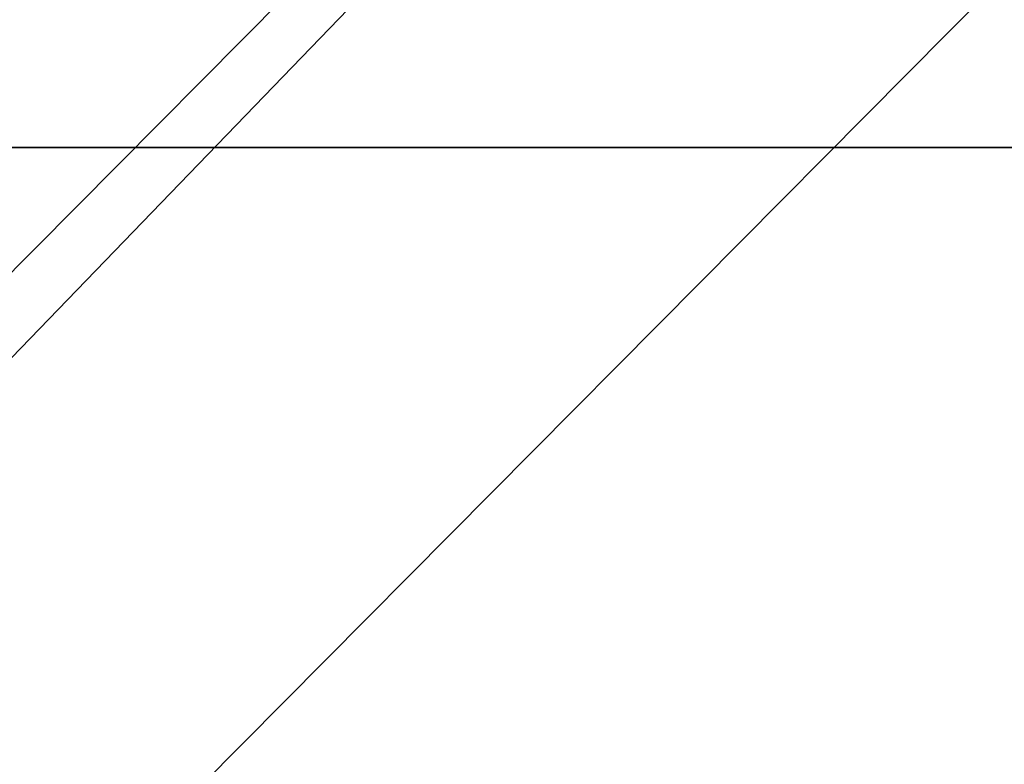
# Model space of a CAD drawing. Header units: millimetres. Extents: x -125 to 125, y -5 to 106.
# Tile 63 of 256: x -83.77 to -80.97, y 1.34 to 3.45. Entities that reach past the tile are written whole.
import ezdxf

# ---------------------------------------------------------------- set-up
doc = ezdxf.new("R2010")
doc.units = ezdxf.units.MM
doc.header["$LTSCALE"] = 65.185185
for name, color, linetype in [('260', 7, 'CONTINUOUS'), ('263', 7, 'CONTINUOUS'), ('596', 7, 'CONTINUOUS'), ('611', 7, 'CONTINUOUS'), ('625', 7, 'CONTINUOUS'), ('639', 7, 'CONTINUOUS')]:
    doc.layers.add(name, color=color, linetype=linetype)

msp = doc.modelspace()

# ---------------------------------------------------------------- linework, layer by layer
at = {"layer": '260', "linetype": 'CONTINUOUS'}
for points in [[(-74.9933, 1.2847, -124.9888), (-87.4922, 1.2847, -124.9888), (-87.4151, 13.8994, -124.8787), (-74.9933, 1.2847, -124.9888)], [(-74.9272, 13.8994, -124.8787), (-74.9933, 1.2847, -124.9888), (-87.4151, 13.8994, -124.8787), (-74.9272, 13.8994, -124.8787)]]:
    msp.add_3dface(points, dxfattribs=at)
at = {"layer": '263', "linetype": 'CONTINUOUS'}
for points in [[(-87.4922, 1.2847, 124.9888), (-74.9933, 1.2847, 124.9888), (-87.4151, 13.8994, 124.8787), (-87.4922, 1.2847, 124.9888)], [(-87.4151, 13.8994, 124.8787), (-74.9933, 1.2847, 124.9888), (-74.9272, 13.8994, 124.8787), (-87.4151, 13.8994, 124.8787)]]:
    msp.add_3dface(points, dxfattribs=at)
at = {"layer": '596', "linetype": 'CONTINUOUS'}
for points in [[(-87.5, -3, -130.5), (-75, 9.6026, -130.5), (-76.83, -3, -130.5), (-87.5, -3, -130.5)], [(-87.5, 9.6026, -130.5), (-75, 9.6026, -130.5), (-87.5, -3, -130.5), (-87.5, 9.6026, -130.5)]]:
    msp.add_3dface(points, dxfattribs=at)
at = {"layer": '611', "linetype": 'CONTINUOUS'}
for points in [[(-87.5, 1.0913, -127.5), (-75, 1.0913, -127.5), (-87.5, 13.7065, -127.5), (-87.5, 1.0913, -127.5)], [(-87.5, 13.7065, -127.5), (-75, 1.0913, -127.5), (-75, 13.7065, -127.5), (-87.5, 13.7065, -127.5)]]:
    msp.add_3dface(points, dxfattribs=at)
at = {"layer": '625', "linetype": 'CONTINUOUS'}
for points in [[(-87.5, 3.0913, 130.5), (-75, 3.0913, 130.5), (-87.5, 15.7065, 130.5), (-87.5, 3.0913, 130.5)], [(-87.5, 15.7065, 130.5), (-75, 3.0913, 130.5), (-75, 15.7065, 130.5), (-87.5, 15.7065, 130.5)], [(-87.5, 3.0913, 130.5), (-75, -3, 130.5), (-75, 3.0913, 130.5), (-87.5, 3.0913, 130.5)], [(-87.5, -3, 130.5), (-76.83, -3, 130.5), (-87.5, 3.0913, 130.5), (-87.5, -3, 130.5)], [(-76.83, -3, 130.5), (-75, -3, 130.5), (-87.5, 3.0913, 130.5), (-76.83, -3, 130.5)]]:
    msp.add_3dface(points, dxfattribs=at)
at = {"layer": '639', "linetype": 'CONTINUOUS'}
for points in [[(-87.5, 11.6026, 127.5), (-75, 11.6026, 127.5), (-87.5, -1, 127.5), (-87.5, 11.6026, 127.5)], [(-87.5, -1, 127.5), (-75, 11.6026, 127.5), (-87.1671, -1, 127.5), (-87.5, -1, 127.5)], [(-87.1671, -1, 127.5), (-75, 11.6026, 127.5), (-75, -1, 127.5), (-87.1671, -1, 127.5)]]:
    msp.add_3dface(points, dxfattribs=at)

doc.saveas('drawing.dxf')
